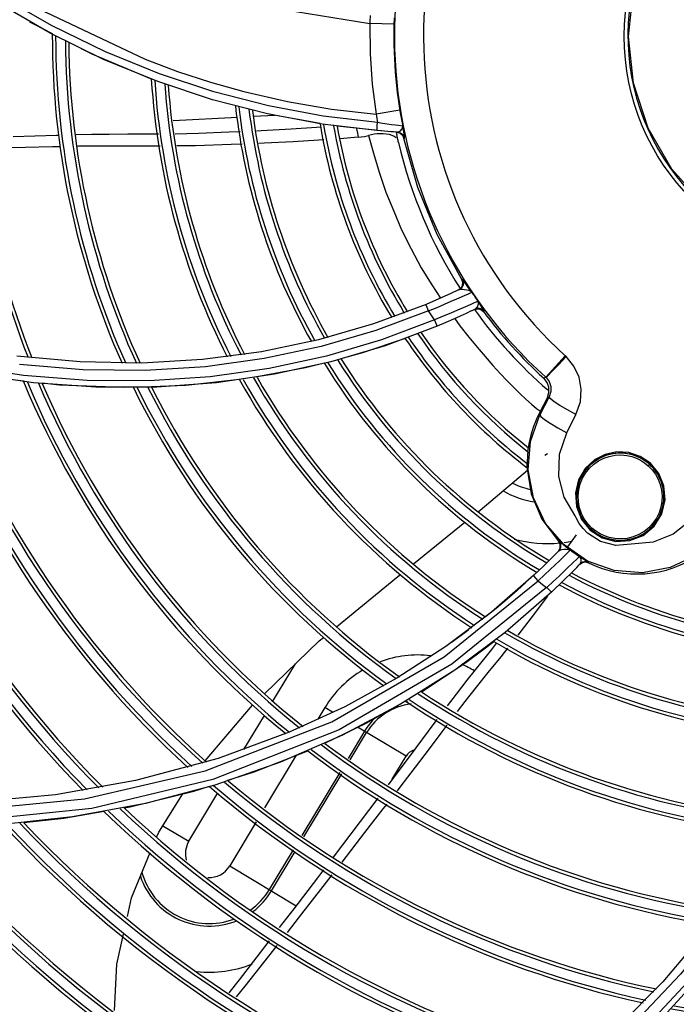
# Model space of a CAD drawing. Extents: x 40.7 to 137.4, y -250.8 to -221.5.
# Tile 134 of 256: x 61.5139 to 61.6123, y -240.2158 to -240.0682. Entities that reach past the tile are written whole.
import ezdxf

# ---------------------------------------------------------------- set-up
doc = ezdxf.new("R2010")
doc.units = 0
doc.header["$MEASUREMENT"] = 0
doc.layers.get('0').update_dxf_attribs({"linetype": 'CONTINUOUS'})

msp = doc.modelspace()

# ---------------------------------------------------------------- linework, layer by layer
at = {"color": 155}
for p, q in [((61.51878095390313, -240.069149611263), (61.51091366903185, -240.0646293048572)), ((61.51610936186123, -240.0689489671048), (61.51542309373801, -240.0685632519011)), ((61.51883105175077, -240.0703391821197), (61.51610936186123, -240.0689489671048)), ((61.57001684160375, -240.0688734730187), (61.56640739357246, -240.0687821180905)), ((61.52487026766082, -240.0734239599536), (61.52130588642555, -240.0716033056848)), ((61.53364452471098, -240.0771152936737), (61.52487026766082, -240.0734239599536)), ((61.53460742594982, -240.077480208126), (61.52648463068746, -240.0741611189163)), ((61.54280196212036, -240.0801992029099), (61.53460742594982, -240.077480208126)), ((61.54301357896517, -240.0790399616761), (61.53485471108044, -240.0763436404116)), ((61.55103717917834, -240.0823273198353), (61.54280196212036, -240.0801992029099)), ((61.55121236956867, -240.0811478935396), (61.54301357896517, -240.0790399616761)), ((61.55940637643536, -240.0826743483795), (61.55121236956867, -240.0811478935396)), ((61.57089703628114, -240.0817968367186), (61.56733360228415, -240.0823785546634)), ((61.54655193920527, -240.0828544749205), (61.5369239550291, -240.0833600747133)), ((61.55217470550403, -240.0825592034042), (61.54898062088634, -240.0827269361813)), ((61.55927640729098, -240.0838727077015), (61.55103717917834, -240.0823273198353)), ((61.56754985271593, -240.0836280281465), (61.55940637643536, -240.0826743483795)), ((61.55896967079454, -240.0843172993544), (61.55841623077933, -240.0843566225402)), ((61.56746329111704, -240.0848414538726), (61.55927640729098, -240.0838727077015)), ((61.56954306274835, -240.0849978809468), (61.5615008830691, -240.0841662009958)), ((61.57147473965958, -240.0850163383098), (61.57132732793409, -240.0841712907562)), ((61.56464385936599, -240.0858450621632), (61.5619446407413, -240.0860483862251)), ((61.56794640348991, -240.0852563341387), (61.56840268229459, -240.0852585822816)), ((61.56840268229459, -240.0852585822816), (61.5688545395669, -240.0852977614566)), ((61.5688545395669, -240.0852977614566), (61.56928959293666, -240.0853774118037)), ((61.57049590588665, -240.0850566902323), (61.56954306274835, -240.0849978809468)), ((61.56994554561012, -240.0850237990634), (61.56962624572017, -240.0850032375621)), ((61.5704959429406, -240.0850567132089), (61.56994554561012, -240.0850237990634)), ((61.57005667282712, -240.0856699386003), (61.57035985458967, -240.0858912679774)), ((61.57038720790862, -240.085050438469), (61.57088958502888, -240.0851912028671)), ((61.5704959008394, -240.0850566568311), (61.57094124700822, -240.0849030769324)), ((61.57088958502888, -240.0851912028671), (61.57128635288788, -240.0855273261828)), ((61.57128635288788, -240.0855273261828), (61.57150755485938, -240.0859993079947)), ((61.57150762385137, -240.0859996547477), (61.5716164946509, -240.0860050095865)), ((61.5797060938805, -240.1087262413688), (61.58007202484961, -240.1084463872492)), ((61.58007202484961, -240.1084463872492), (61.58029030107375, -240.1080441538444)), ((61.580170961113, -240.107154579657), (61.58027532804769, -240.1071049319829)), ((61.58032582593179, -240.1075880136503), (61.580170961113, -240.107154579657)), ((61.58029030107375, -240.1080441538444), (61.58032582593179, -240.1075880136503)), ((61.57483249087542, -240.1108902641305), (61.56692710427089, -240.1138307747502)), ((61.5816234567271, -240.1108511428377), (61.58108732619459, -240.1110863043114)), ((61.58326475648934, -240.1114249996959), (61.58286973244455, -240.1108258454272)), ((61.58220282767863, -240.1115914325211), (61.58158200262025, -240.1118897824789)), ((61.58208705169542, -240.1116474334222), (61.58257776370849, -240.1115380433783)), ((61.58257776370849, -240.1115380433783), (61.58306412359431, -240.1116576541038)), ((61.58306412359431, -240.1116576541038), (61.58344775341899, -240.1119818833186)), ((61.58344775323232, -240.1119818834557), (61.58356370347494, -240.1119255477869)), ((61.56692710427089, -240.1138307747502), (61.55868354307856, -240.1162128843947)), ((61.57652099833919, -240.1141543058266), (61.56870252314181, -240.117099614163)), ((61.55868354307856, -240.1162128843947), (61.55013640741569, -240.1180038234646)), ((61.56870252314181, -240.117099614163), (61.56055505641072, -240.1195166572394)), ((61.52295047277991, -240.1195284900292), (61.51348954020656, -240.1186578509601)), ((61.59277161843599, -240.1218245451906), (61.595703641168, -240.1185885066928)), ((61.53222464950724, -240.119691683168), (61.52295047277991, -240.1195284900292)), ((61.56055505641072, -240.1195166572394), (61.5521203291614, -240.1213721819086)), ((61.51596066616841, -240.1226367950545), (61.50642416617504, -240.1212703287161)), ((61.52532219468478, -240.1233001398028), (61.51596066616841, -240.1226367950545)), ((61.59248329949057, -240.1219637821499), (61.59277161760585, -240.1218245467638)), ((61.59277161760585, -240.1218245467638), (61.59282197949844, -240.1218714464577)), ((61.53448402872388, -240.1232911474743), (61.52532219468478, -240.1233001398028)), ((61.59301592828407, -240.1248781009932), (61.59175266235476, -240.1273580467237)), ((61.59328994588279, -240.1247498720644), (61.59191287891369, -240.1274396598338)), ((61.59301592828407, -240.1248781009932), (61.59328994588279, -240.1247498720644)), ((61.59601513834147, -240.1267238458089), (61.59490540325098, -240.1260719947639)), ((61.59137860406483, -240.1265092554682), (61.59197382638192, -240.1269238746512)), ((61.5917526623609, -240.1273580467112), (61.59191287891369, -240.1274396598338)), ((61.59591948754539, -240.1301292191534), (61.59730760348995, -240.1274178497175)), ((61.59730760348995, -240.1274178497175), (61.59601513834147, -240.1267238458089)), ((61.59257329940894, -240.1281439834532), (61.59343233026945, -240.128724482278)), ((61.59343233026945, -240.128724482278), (61.5945817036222, -240.1294080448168)), ((61.5945817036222, -240.1294080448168), (61.59591948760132, -240.1301292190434)), ((61.5930382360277, -240.1333103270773), (61.59263066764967, -240.133563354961)), ((61.57293444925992, -240.1498092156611), (61.58066801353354, -240.1435671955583)), ((61.60099378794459, -240.1464460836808), (61.59903997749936, -240.1451813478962)), ((61.59922679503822, -240.1442795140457), (61.59956126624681, -240.1446030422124)), ((61.59467058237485, -240.1463776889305), (61.59471338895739, -240.1463339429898)), ((61.59494826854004, -240.1468660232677), (61.59467058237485, -240.1463776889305)), ((61.59494888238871, -240.147425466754), (61.59494826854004, -240.1468660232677)), ((61.59732839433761, -240.1454491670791), (61.59603835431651, -240.1472717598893)), ((61.59467212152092, -240.1479146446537), (61.59494888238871, -240.147425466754)), ((61.59499387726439, -240.1473732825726), (61.59471560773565, -240.1478700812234)), ((61.59901639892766, -240.1493791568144), (61.59551636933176, -240.1469711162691)), ((61.59481983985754, -240.1493389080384), (61.59572124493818, -240.1484515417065)), ((61.59668202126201, -240.1497988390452), (61.59615675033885, -240.1502970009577)), ((61.59762503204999, -240.1489142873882), (61.59668202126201, -240.1497988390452)), ((61.59794219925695, -240.149802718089), (61.59683939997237, -240.1509349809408)), ((61.59789257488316, -240.1498542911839), (61.59827295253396, -240.1495973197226)), ((61.59827295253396, -240.1495973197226), (61.59872386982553, -240.1495180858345)), ((61.59872386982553, -240.1495180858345), (61.59916680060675, -240.1496289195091)), ((61.59916867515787, -240.1496298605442), (61.59921804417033, -240.1495771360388)), ((61.59244562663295, -240.150133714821), (61.59099214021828, -240.151519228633)), ((61.59683939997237, -240.1509349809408), (61.59540850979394, -240.1523602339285)), ((61.57755487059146, -240.1637179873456), (61.59163172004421, -240.1523632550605)), ((61.59099214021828, -240.151519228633), (61.58465996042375, -240.1570379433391)), ((61.59389875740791, -240.1524415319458), (61.59291879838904, -240.1533549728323)), ((61.59540850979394, -240.1523602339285), (61.59368169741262, -240.1540178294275)), ((61.59368168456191, -240.1540177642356), (61.5867134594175, -240.1600873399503)), ((61.59453347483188, -240.1532085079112), (61.59479647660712, -240.1529530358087)), ((61.5853309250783, -240.1564899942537), (61.58375031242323, -240.1577629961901)), ((61.58119542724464, -240.1597412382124), (61.57863669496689, -240.1616104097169)), ((61.5867134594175, -240.1600873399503), (61.57915600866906, -240.165715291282)), ((61.55058936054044, -240.1692734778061), (61.55879638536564, -240.1613576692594)), ((61.55879638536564, -240.1613576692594), (61.55945479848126, -240.1608186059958)), ((61.58541197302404, -240.1616324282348), (61.58463311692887, -240.1626278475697)), ((61.58463311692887, -240.1626278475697), (61.58219533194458, -240.1656921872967)), ((61.56070678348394, -240.1734650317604), (61.57755487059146, -240.1637179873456)), ((61.57412584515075, -240.1689717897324), (61.58078817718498, -240.1645746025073)), ((61.55187857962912, -240.1703928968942), (61.55525528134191, -240.1647731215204)), ((61.57045331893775, -240.16694240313), (61.56263159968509, -240.1712328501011)), ((61.54172175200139, -240.1793316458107), (61.54883091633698, -240.1709917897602)), ((61.56263159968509, -240.1712328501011), (61.55432243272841, -240.1750479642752)), ((61.55967047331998, -240.1713450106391), (61.55861995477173, -240.1730933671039)), ((61.56082819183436, -240.1720404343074), (61.55967056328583, -240.1713448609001)), ((61.54751350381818, -240.1776576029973), (61.55058647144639, -240.1725433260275)), ((61.54173781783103, -240.1808248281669), (61.56070678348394, -240.1734650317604)), ((61.56559013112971, -240.1749016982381), (61.56313447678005, -240.1789885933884)), ((61.57183797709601, -240.1786557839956), (61.5645581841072, -240.1742816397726)), ((61.55432243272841, -240.1750479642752), (61.54367115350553, -240.1789603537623)), ((61.56229028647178, -240.17548322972), (61.55299664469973, -240.1795332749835)), ((61.56345477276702, -240.1791991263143), (61.56591840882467, -240.1750989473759)), ((61.54367115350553, -240.1789603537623), (61.53128874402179, -240.1822922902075)), ((61.55537260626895, -240.1784978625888), (61.55063350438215, -240.1863850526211)), ((61.56976860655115, -240.1820997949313), (61.57183797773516, -240.1786557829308)), ((61.55299664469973, -240.1795332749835), (61.54314419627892, -240.1829624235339)), ((61.53128874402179, -240.1822922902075), (61.51927027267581, -240.1844089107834)), ((61.56188271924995, -240.1810718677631), (61.55620796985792, -240.1905162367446)), ((61.55651710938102, -240.1907453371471), (61.56220100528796, -240.1812857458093)), ((61.54314419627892, -240.1829624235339), (61.53274940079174, -240.1857184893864)), ((61.51927027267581, -240.1844089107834), (61.50801983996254, -240.1854769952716)), ((61.53925839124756, -240.1913964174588), (61.54361873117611, -240.184139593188)), ((61.56762440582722, -240.1849300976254), (61.5608978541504, -240.1937695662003)), ((61.53274940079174, -240.1857184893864), (61.52183632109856, -240.187746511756)), ((61.52955867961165, -240.1863709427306), (61.53047801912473, -240.1862117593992)), ((61.53536481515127, -240.189056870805), (61.53925841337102, -240.1913963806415)), ((61.54936637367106, -240.1884939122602), (61.54540370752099, -240.1950888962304)), ((61.56560933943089, -240.190104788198), (61.56220017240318, -240.194505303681)), ((61.5549028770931, -240.1926882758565), (61.55132329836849, -240.1986456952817)), ((61.5516515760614, -240.1988429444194), (61.55520991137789, -240.1929208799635)), ((61.54540372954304, -240.1950888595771), (61.55534123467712, -240.2010599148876)), ((61.61787976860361, -240.2034667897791), (61.61034430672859, -240.2124740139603)), ((61.61471824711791, -240.2117521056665), (61.60782166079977, -240.2191703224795)), ((61.61034430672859, -240.2124740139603), (61.60149541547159, -240.2213110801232))]:
    msp.add_line(p, q, dxfattribs=at)
at = {"color": 7, "linetype": 'Continuous'}
msp.add_line((61.59585581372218, -240.1187304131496), (61.59570362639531, -240.1185885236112), dxfattribs=at)
at = {"color": 6, "linetype": 'Continuous'}
msp.add_lwpolyline([(61.61641640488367, -240.0959052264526), (61.61166438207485, -240.0906190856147), (61.60812223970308, -240.0844713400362), (61.60593724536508, -240.0777309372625), (61.60519902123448, -240.0707377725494), (61.60592714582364, -240.0636959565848), (61.60811012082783, -240.05693507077), (61.61164998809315, -240.0507798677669), (61.61638498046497, -240.045502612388), (61.6221080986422, -240.0413266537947), (61.62857237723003, -240.0384297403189), (61.63549041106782, -240.0369380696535), (61.64254764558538, -240.0369110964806), (61.64952426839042, -240.038365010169), (61.65605509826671, -240.0412498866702), (61.66183744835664, -240.0454360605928)], dxfattribs=at)
at = {"color": 155}
for points in [[(61.50323690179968, -240.057774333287), (61.51780433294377, -240.0671004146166), (61.5327254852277, -240.0741485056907)], [(61.52955370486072, -240.0580753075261), (61.54133879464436, -240.0630593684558), (61.55347348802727, -240.0666633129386), (61.56640719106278, -240.0687899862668)], [(61.52648463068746, -240.0741611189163), (61.51846083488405, -240.0702309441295), (61.51056505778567, -240.0656785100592)], [(61.53485471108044, -240.0763436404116), (61.52676812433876, -240.0730503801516), (61.51878095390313, -240.069149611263)], [(61.56640705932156, -240.0687899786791), (61.56643060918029, -240.0733361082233), (61.5667399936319, -240.0778720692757), (61.5673339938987, -240.0823795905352)], [(61.5327254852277, -240.0741485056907), (61.53758559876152, -240.0759623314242), (61.54252225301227, -240.0775713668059), (61.54752497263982, -240.0789730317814)], [(61.54752497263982, -240.0789730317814), (61.55403947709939, -240.080470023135), (61.56065082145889, -240.0816081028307), (61.56733538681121, -240.082379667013)], [(61.55894385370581, -240.0837666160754), (61.55173962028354, -240.0824815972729), (61.55140909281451, -240.0823970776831)], [(61.55841623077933, -240.0843566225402), (61.5545861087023, -240.0846078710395), (61.55010071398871, -240.0848649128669), (61.54939591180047, -240.0848986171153)], [(61.56440597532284, -240.0844796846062), (61.56442030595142, -240.0845682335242), (61.56452903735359, -240.0852056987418), (61.56464385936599, -240.0858450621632)], [(61.56746328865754, -240.0848414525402), (61.56746485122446, -240.0847482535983), (61.56748159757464, -240.0844857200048), (61.56751096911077, -240.0840934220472), (61.56754875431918, -240.0836279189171)], [(61.56959726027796, -240.085001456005), (61.56858812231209, -240.0849305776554), (61.56746328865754, -240.0848414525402)], [(61.57132747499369, -240.0841720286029), (61.57068937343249, -240.0840917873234), (61.5702317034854, -240.0840322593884), (61.56966839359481, -240.0839552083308), (61.56901770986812, -240.0838606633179), (61.56830244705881, -240.0837504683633), (61.56754874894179, -240.0836279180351)], [(61.57094124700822, -240.0849030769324), (61.57123339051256, -240.08458192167), (61.5713274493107, -240.0841720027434)], [(61.5198306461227, -240.0855488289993), (61.5194027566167, -240.0855617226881), (61.51294519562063, -240.0857880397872)], [(61.53472052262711, -240.0853791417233), (61.53324360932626, -240.0853927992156), (61.53012736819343, -240.0853958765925), (61.52732802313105, -240.085401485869), (61.52471965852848, -240.0854259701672), (61.52235440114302, -240.0854748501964)], [(61.54694344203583, -240.0850158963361), (61.54527970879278, -240.0850954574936), (61.54070393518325, -240.0852657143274), (61.53720400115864, -240.0853491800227)], [(61.55948819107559, -240.0862221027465), (61.5587402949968, -240.0862749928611), (61.55491817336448, -240.0865110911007), (61.55054331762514, -240.0867347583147), (61.54975326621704, -240.0867673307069)], [(61.56464400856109, -240.0858449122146), (61.56508971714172, -240.0857947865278), (61.56561004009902, -240.0856995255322), (61.56620139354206, -240.0855468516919)], [(61.56620036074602, -240.085544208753), (61.56662855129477, -240.0854310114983), (61.56705903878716, -240.0853454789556), (61.56749730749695, -240.085286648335), (61.56794640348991, -240.0852563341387)], [(61.56620139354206, -240.0855468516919), (61.56693806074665, -240.0882095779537), (61.56781261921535, -240.0910755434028), (61.56877691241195, -240.0940504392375), (61.56999011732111, -240.0968994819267), (61.57115324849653, -240.0997200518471), (61.57259886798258, -240.1025451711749), (61.57410387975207, -240.1053957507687), (61.57567707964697, -240.1079665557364), (61.57697886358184, -240.1099700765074)], [(61.56928959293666, -240.0853774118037), (61.56969448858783, -240.0855003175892), (61.57005667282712, -240.0856699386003)], [(61.5705786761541, -240.0861708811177), (61.57053974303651, -240.0859256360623), (61.57049546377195, -240.0856813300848), (61.57044583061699, -240.0854380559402)], [(61.5716164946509, -240.0860050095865), (61.57139499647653, -240.0855327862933), (61.57099806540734, -240.0851969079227), (61.5704959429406, -240.0850567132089)], [(61.57071191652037, -240.0866245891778), (61.57067313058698, -240.0864714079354), (61.57062873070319, -240.0863202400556), (61.5705786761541, -240.0861708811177)], [(61.57161649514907, -240.0860050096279), (61.57162189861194, -240.0859484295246), (61.57159848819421, -240.0857551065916), (61.57154610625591, -240.0854291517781), (61.57147473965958, -240.0850163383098)], [(61.58017432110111, -240.1071600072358), (61.57650897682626, -240.1004366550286), (61.57360940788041, -240.093356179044), (61.57150754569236, -240.0859993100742)], [(61.5199472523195, -240.0872545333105), (61.5188304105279, -240.0872796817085), (61.51477204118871, -240.0873875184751), (61.51034676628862, -240.0874904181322), (61.50788385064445, -240.0875322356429)], [(61.53495439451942, -240.0871716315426), (61.53072317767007, -240.0871629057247), (61.52666422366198, -240.0871532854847), (61.52273837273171, -240.0871916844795), (61.52249032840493, -240.0871972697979)], [(61.5472791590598, -240.0868693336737), (61.54559017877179, -240.0869389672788), (61.54028498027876, -240.087100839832), (61.53745617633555, -240.0871403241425)], [(61.58027532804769, -240.1071049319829), (61.58043029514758, -240.107538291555), (61.58039507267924, -240.1079942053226), (61.58017733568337, -240.1083962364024), (61.57981213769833, -240.1086760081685)], [(61.58059417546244, -240.107524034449), (61.58042717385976, -240.1072883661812), (61.58031882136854, -240.1071456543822), (61.58027366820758, -240.1071022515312)], [(61.58168089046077, -240.1090713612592), (61.58153999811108, -240.1088766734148), (61.58137864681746, -240.1086501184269), (61.58120027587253, -240.1083968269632), (61.58100482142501, -240.1081163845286), (61.58059417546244, -240.107524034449)], [(61.57981222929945, -240.1086759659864), (61.57842046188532, -240.109324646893), (61.57674660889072, -240.1100740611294), (61.57483249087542, -240.1108902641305)], [(61.57944687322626, -240.1100681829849), (61.58013308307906, -240.1097669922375), (61.58067833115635, -240.1095262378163), (61.58109701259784, -240.1093392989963), (61.58140259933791, -240.1092007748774), (61.58159930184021, -240.1091095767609), (61.58168135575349, -240.1090708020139)], [(61.57981222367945, -240.108675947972), (61.58001468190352, -240.1086238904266), (61.5802900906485, -240.1086180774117)], [(61.5802900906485, -240.1086180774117), (61.58060719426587, -240.1086462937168), (61.58092564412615, -240.1086988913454), (61.58120462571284, -240.1087701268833), (61.58142109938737, -240.1088617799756), (61.58157692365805, -240.1089669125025), (61.58168137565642, -240.109070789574)], [(61.57520683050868, -240.1118638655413), (61.57500541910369, -240.1113688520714), (61.57487107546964, -240.1110186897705), (61.57483244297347, -240.1108902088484)], [(61.57520681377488, -240.1118638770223), (61.57648673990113, -240.1113376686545), (61.57761953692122, -240.1108594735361), (61.57860846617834, -240.1104337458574), (61.57944687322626, -240.1100681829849)], [(61.58108732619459, -240.1110863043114), (61.58039722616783, -240.1113877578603), (61.5795476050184, -240.1117575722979), (61.57854580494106, -240.1121893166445), (61.57739687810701, -240.1126758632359), (61.57609694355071, -240.1132128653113)], [(61.58260060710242, -240.1104112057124), (61.58251898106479, -240.1104494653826), (61.5823263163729, -240.1105379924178), (61.58202996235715, -240.1106712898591), (61.5816234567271, -240.1108511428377)], [(61.58220297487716, -240.1115917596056), (61.58234847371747, -240.1114903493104), (61.58245435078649, -240.1113695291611), (61.58253279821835, -240.1112469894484), (61.58259025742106, -240.1111309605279), (61.58263114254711, -240.1110246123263), (61.58265855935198, -240.1109293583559)], [(61.58286973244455, -240.1108258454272), (61.58263949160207, -240.1104736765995), (61.58259996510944, -240.1104115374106)], [(61.58265855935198, -240.1109293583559), (61.58267480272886, -240.1108449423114), (61.58268216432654, -240.1107704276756), (61.58268260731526, -240.110704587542), (61.5826778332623, -240.1106462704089), (61.58266917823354, -240.11059453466), (61.58265760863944, -240.1105483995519), (61.58264386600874, -240.1105070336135), (61.58262844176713, -240.1104695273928), (61.58261275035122, -240.1104365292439), (61.58260001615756, -240.1104116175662)], [(61.58356370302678, -240.111925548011), (61.58355232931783, -240.1118859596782), (61.5835033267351, -240.1117985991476), (61.58343278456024, -240.1116845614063), (61.58335112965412, -240.1115573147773), (61.58326475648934, -240.1114249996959)], [(61.57520764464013, -240.1118620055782), (61.56730795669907, -240.1148119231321), (61.55909286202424, -240.1172080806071), (61.55057346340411, -240.1190263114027), (61.54176608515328, -240.1202362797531), (61.5326967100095, -240.1208046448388), (61.5233989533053, -240.1206992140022), (61.51389941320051, -240.1198890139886)], [(61.5760971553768, -240.1132114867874), (61.57579722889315, -240.1127638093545), (61.57550053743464, -240.1123141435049), (61.57520764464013, -240.1118620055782)], [(61.58159390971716, -240.1118840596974), (61.58083349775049, -240.1122434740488), (61.57995355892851, -240.1126508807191), (61.57893995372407, -240.1131089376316), (61.577793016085, -240.1136129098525), (61.57652098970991, -240.1141543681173)], [(61.58356370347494, -240.1119255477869), (61.58317975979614, -240.1116011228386), (61.58269326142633, -240.1114816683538), (61.58220282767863, -240.1115914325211)], [(61.5760971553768, -240.1132114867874), (61.56815374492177, -240.1162054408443), (61.55989279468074, -240.1186445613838), (61.55132821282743, -240.1205056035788), (61.54247797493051, -240.1217592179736), (61.53336715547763, -240.1223737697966), (61.52402617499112, -240.1223177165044)], [(61.57652098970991, -240.1141543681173), (61.57645292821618, -240.1140279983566), (61.57629684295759, -240.1136810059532), (61.57609695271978, -240.1132128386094)], [(61.57907083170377, -240.1129786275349), (61.57990000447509, -240.1141063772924), (61.58122880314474, -240.1158089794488), (61.58251042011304, -240.1173298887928), (61.5837061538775, -240.1187236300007), (61.5848409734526, -240.1200355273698), (61.58594461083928, -240.1212606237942), (61.58700210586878, -240.1223732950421), (61.58800091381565, -240.1233811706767), (61.58893643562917, -240.1242941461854), (61.58980383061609, -240.1251216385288), (61.59061455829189, -240.1258697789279), (61.59137860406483, -240.1265092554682)], [(61.57169524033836, -240.115988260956), (61.56531308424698, -240.1181826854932), (61.56206908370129, -240.1190353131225)], [(61.55013640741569, -240.1180038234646), (61.54131537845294, -240.1191730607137), (61.53222464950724, -240.119691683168)], [(61.59282192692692, -240.1218714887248), (61.59306924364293, -240.1216217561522), (61.59369926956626, -240.1209717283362), (61.59466693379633, -240.1199677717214), (61.59585582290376, -240.1187304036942)], [(61.59730760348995, -240.1274178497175), (61.59797398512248, -240.1255129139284), (61.59810929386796, -240.1236246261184), (61.59777192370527, -240.1218032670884), (61.59700536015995, -240.1201457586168), (61.59585581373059, -240.1187304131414)], [(61.52402617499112, -240.1223177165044), (61.51448229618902, -240.1215599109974), (61.50475947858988, -240.1200675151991)], [(61.55957069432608, -240.1196919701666), (61.5567710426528, -240.1204278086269), (61.54947646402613, -240.1217766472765)], [(61.51449593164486, -240.122381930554), (61.51009864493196, -240.1218797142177), (61.50192455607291, -240.120328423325)], [(61.5521203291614, -240.1213721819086), (61.54342408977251, -240.1226391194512), (61.53448402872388, -240.1232911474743)], [(61.5309544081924, -240.1233264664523), (61.52946561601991, -240.1233777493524), (61.51988118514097, -240.1229969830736), (61.51729713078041, -240.1227018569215)], [(61.54686887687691, -240.1221780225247), (61.53882467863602, -240.1230553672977), (61.53367625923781, -240.1232327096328)], [(61.59301593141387, -240.1248781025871), (61.59325654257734, -240.1241215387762), (61.59324224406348, -240.1233307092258), (61.59297586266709, -240.1225860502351), (61.59248329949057, -240.1219637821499)], [(61.59282197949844, -240.1218714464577), (61.59328046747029, -240.122475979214), (61.59353005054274, -240.123200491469), (61.59354208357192, -240.1239616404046), (61.59328994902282, -240.1247498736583)], [(61.59490540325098, -240.1260719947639), (61.59401833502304, -240.1254866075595), (61.59345237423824, -240.1250267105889), (61.59328994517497, -240.1247498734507)], [(61.59551636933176, -240.1469711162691), (61.59275109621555, -240.1437306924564), (61.59092197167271, -240.139891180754), (61.5901483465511, -240.1357109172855), (61.59048351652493, -240.1314651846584), (61.59191287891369, -240.1274396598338)], [(61.59191287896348, -240.1274396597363), (61.59205865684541, -240.1277094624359), (61.59257329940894, -240.1281439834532)], [(61.59720281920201, -240.1425979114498), (61.59554494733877, -240.139813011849), (61.59472804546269, -240.1366763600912), (61.59483073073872, -240.1333734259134), (61.59591948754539, -240.1301292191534)], [(61.5901049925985, -240.1329924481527), (61.59011597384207, -240.1327753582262), (61.59012349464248, -240.1326061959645), (61.59012640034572, -240.1324826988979)], [(61.6084591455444, -240.134718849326), (61.6069201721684, -240.1336773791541), (61.60521481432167, -240.1331068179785), (61.60342574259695, -240.1330069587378), (61.60166224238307, -240.1333860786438), (61.6000652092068, -240.1342173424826), (61.59868143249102, -240.1355203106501), (61.59769593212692, -240.1372080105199), (61.59723189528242, -240.1391539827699), (61.59736895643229, -240.1411937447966), (61.59812989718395, -240.1431307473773), (61.59943967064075, -240.1447381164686)], [(61.60831880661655, -240.1348747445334), (61.60796207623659, -240.1345760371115), (61.60758511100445, -240.1343034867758), (61.60718979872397, -240.1340584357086), (61.60677810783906, -240.1338420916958), (61.60635207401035, -240.1336555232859), (61.60591381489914, -240.1334996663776), (61.60546552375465, -240.1333753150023), (61.60500935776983, -240.1332830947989), (61.6045475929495, -240.1332235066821), (61.60408257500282, -240.1331968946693), (61.60361661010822, -240.1332034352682), (61.60315201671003, -240.1332431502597), (61.60269115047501, -240.1333158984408), (61.60223635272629, -240.1334213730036), (61.60178994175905, -240.1335591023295), (61.6013542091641, -240.1337284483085), (61.60093141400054, -240.1339286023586), (61.60052374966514, -240.1341585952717), (61.60013333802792, -240.1344172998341), (61.59976223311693, -240.1347034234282), (61.59941240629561, -240.1350155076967), (61.59908571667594, -240.1353519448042), (61.59878389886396, -240.1357109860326), (61.59850854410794, -240.1360907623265), (61.59826109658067, -240.1364892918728), (61.59804285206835, -240.1369044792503), (61.59785494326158, -240.1373341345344), (61.59769832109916, -240.137776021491), (61.59757376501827, -240.1382278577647), (61.59748188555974, -240.1386873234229)], [(61.59970892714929, -240.1444509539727), (61.59907898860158, -240.1437952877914), (61.59855136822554, -240.1430580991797), (61.59813466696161, -240.142252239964), (61.59783837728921, -240.1413963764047), (61.59766841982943, -240.1405121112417), (61.5976263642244, -240.1396061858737), (61.59771575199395, -240.1386977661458), (61.59793623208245, -240.1378092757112), (61.59828210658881, -240.1369640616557), (61.59874406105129, -240.1361812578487), (61.59932111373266, -240.1354651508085), (61.59997700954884, -240.1348560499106), (61.60069486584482, -240.1343565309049), (61.60147011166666, -240.1339632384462), (61.60228707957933, -240.1336817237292), (61.60316046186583, -240.1335113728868), (61.60403955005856, -240.1334655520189), (61.60492512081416, -240.1335439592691), (61.60569718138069, -240.1337180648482), (61.60638259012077, -240.1339623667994), (61.60697792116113, -240.1342518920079), (61.60759796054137, -240.1346435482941), (61.60814312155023, -240.1350818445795)], [(61.58996244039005, -240.135256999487), (61.58997418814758, -240.1351427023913), (61.58998661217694, -240.1349794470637), (61.59000113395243, -240.1347664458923)], [(61.59943967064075, -240.1447381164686), (61.60123123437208, -240.1458959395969), (61.60328139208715, -240.1464346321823), (61.60539675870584, -240.146310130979), (61.60737449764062, -240.1455317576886), (61.60902747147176, -240.1441580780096), (61.61017742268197, -240.1423016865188), (61.61067296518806, -240.1401838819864), (61.61048785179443, -240.138094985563), (61.60971002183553, -240.1362296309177), (61.6084591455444, -240.134718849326)], [(61.60814306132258, -240.1350819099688), (61.60818870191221, -240.1350310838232), (61.60823373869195, -240.1349799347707), (61.60827077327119, -240.1349368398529), (61.6082975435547, -240.1349045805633), (61.60831388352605, -240.1348834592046), (61.60831878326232, -240.1348747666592)], [(61.60846789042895, -240.1444670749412), (61.60879485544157, -240.1441306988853), (61.60909698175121, -240.1437716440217), (61.60937266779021, -240.1433917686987), (61.6096204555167, -240.14299304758), (61.60983903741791, -240.142577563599), (61.61002726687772, -240.1421474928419), (61.61018416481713, -240.1417050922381), (61.61030892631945, -240.1412526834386), (61.61040092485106, -240.1407926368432), (61.61045971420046, -240.1403273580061), (61.61048502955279, -240.1398592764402), (61.61047678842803, -240.1393908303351), (61.61043508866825, -240.1389244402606), (61.61036020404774, -240.1384625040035), (61.61025258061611, -240.1380073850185), (61.61011283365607, -240.1375614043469), (61.60994173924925, -240.1371268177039), (61.60974022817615, -240.1367058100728), (61.60950937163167, -240.1363004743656), (61.60925038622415, -240.1359128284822), (61.60896462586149, -240.1355447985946), (61.6086535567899, -240.1351981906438), (61.60831880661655, -240.1348747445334)], [(61.58262749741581, -240.1419856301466), (61.58389702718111, -240.1409609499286), (61.59003851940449, -240.1357589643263)], [(61.58996244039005, -240.135256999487), (61.59057842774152, -240.1393212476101), (61.59218103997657, -240.1431066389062), (61.59466744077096, -240.1463744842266)], [(61.60814312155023, -240.1350818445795), (61.60873598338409, -240.1356925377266), (61.60923899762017, -240.1363741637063), (61.60964581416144, -240.13711651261), (61.60994909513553, -240.1379054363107), (61.61014430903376, -240.1387290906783), (61.61022753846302, -240.1395760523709), (61.61019453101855, -240.1404395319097), (61.61004014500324, -240.1413047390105), (61.60976362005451, -240.1421481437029), (61.60936262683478, -240.1429592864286), (61.60884540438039, -240.1437099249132), (61.6082252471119, -240.1443781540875), (61.6075201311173, -240.144946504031), (61.60674404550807, -240.1454063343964), (61.60590357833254, -240.1457528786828), (61.60499716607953, -240.1459792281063), (61.60406302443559, -240.1460691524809), (61.60311890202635, -240.1460186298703), (61.60229224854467, -240.1458549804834), (61.60155920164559, -240.1456089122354), (61.60091899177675, -240.1453064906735), (61.60026814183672, -240.1448997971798), (61.59970892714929, -240.1444509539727)], [(61.59748188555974, -240.1386873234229), (61.59742312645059, -240.1391520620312), (61.5973977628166, -240.1396196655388), (61.59740589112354, -240.1400877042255), (61.59744742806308, -240.1405537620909), (61.59752211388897, -240.1410154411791), (61.59762951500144, -240.141470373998), (61.59776902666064, -240.1419162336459), (61.59793988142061, -240.142350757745), (61.59814115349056, -240.142771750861), (61.59837176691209, -240.1431770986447), (61.5986304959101, -240.1435647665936), (61.59891599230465, -240.1439328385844), (61.59922679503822, -240.1442795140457)], [(61.6164320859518, -240.1405781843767), (61.61449901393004, -240.143313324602), (61.61190101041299, -240.145354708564), (61.60885593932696, -240.1465659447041), (61.60559181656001, -240.1468711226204)], [(61.62096336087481, -240.1422377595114), (61.6185445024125, -240.1457641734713), (61.61529920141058, -240.1485353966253), (61.61144836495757, -240.1503685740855), (61.60726224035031, -240.1511397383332), (61.60302350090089, -240.1508018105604), (61.59901639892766, -240.1493791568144)], [(61.59733079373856, -240.1428823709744), (61.59728671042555, -240.1427879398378), (61.59724405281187, -240.1426931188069), (61.59720281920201, -240.1425979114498)], [(61.59903997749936, -240.1451813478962), (61.59837268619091, -240.1444932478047), (61.59780203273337, -240.1437263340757), (61.59733079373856, -240.1428823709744)], [(61.59956126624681, -240.1446030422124), (61.59991787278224, -240.1449019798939), (61.60029474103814, -240.1451747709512), (61.60068999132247, -240.1454200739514), (61.60110162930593, -240.1456366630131), (61.60152759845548, -240.145823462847), (61.60196586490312, -240.1459795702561), (61.60241413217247, -240.1461041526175), (61.60287008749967, -240.1461965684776), (61.60333151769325, -240.1462563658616), (61.6037962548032, -240.1462832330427), (61.6042620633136, -240.1462769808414), (61.60472663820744, -240.1462375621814), (61.60518758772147, -240.1461650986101), (61.60564252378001, -240.1460598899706), (61.60608909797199, -240.1459224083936), (61.60652500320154, -240.145753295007), (61.60694799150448, -240.1455533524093), (61.60735586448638, -240.1453235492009), (61.6077464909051, -240.1450650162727), (61.60811781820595, -240.1447790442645), (61.60846789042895, -240.1444670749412)], [(61.59970899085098, -240.1444508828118), (61.59966375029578, -240.1445001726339), (61.59962232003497, -240.1445442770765), (61.59958964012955, -240.1445778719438), (61.59956938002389, -240.1445972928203), (61.59956133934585, -240.1446029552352)], [(61.59471338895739, -240.1463339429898), (61.59498673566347, -240.1468063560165), (61.59499387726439, -240.1473732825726)], [(61.59548381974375, -240.1470072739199), (61.59508526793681, -240.1466563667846), (61.59480565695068, -240.146405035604), (61.59471361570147, -240.1463341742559)], [(61.60559181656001, -240.1468711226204), (61.60325788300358, -240.1470294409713), (61.60099378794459, -240.1464460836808)], [(61.59471559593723, -240.1478700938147), (61.59368991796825, -240.1489084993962), (61.59244562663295, -240.150133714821)], [(61.59471558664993, -240.1478700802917), (61.5949020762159, -240.1477459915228), (61.59516257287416, -240.1476631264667)], [(61.59516257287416, -240.1476631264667), (61.59547987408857, -240.1476107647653), (61.59582176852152, -240.1475899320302), (61.59614324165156, -240.1476287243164), (61.59641327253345, -240.1477503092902)], [(61.59641326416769, -240.1477503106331), (61.59609416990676, -240.1475078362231), (61.59579746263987, -240.1472704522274), (61.59548381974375, -240.1470072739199)], [(61.59572124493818, -240.1484515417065), (61.5960165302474, -240.1481578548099), (61.59622781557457, -240.1479451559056), (61.59636153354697, -240.1478072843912), (61.59641330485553, -240.1477502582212)], [(61.59781847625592, -240.1487284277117), (61.59733878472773, -240.1484188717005), (61.59687018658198, -240.1480926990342), (61.59641326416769, -240.1477503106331)], [(61.59164893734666, -240.1523675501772), (61.5926120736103, -240.1514662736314), (61.59345944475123, -240.1506590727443), (61.59419561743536, -240.1499479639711), (61.59481983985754, -240.1493389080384)], [(61.59781852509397, -240.1487283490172), (61.59776431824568, -240.148781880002), (61.59762503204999, -240.1489142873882)], [(61.59810689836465, -240.1493891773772), (61.59808561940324, -240.1491349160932), (61.5979900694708, -240.1489039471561), (61.59781847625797, -240.1487284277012)], [(61.59874208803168, -240.1492926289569), (61.59832668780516, -240.1490479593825), (61.59781847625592, -240.1487284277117)], [(61.59921804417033, -240.1495771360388), (61.59877288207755, -240.1494657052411), (61.59832226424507, -240.1495453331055), (61.59794235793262, -240.1498025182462)], [(61.59794237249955, -240.1498025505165), (61.59805753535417, -240.1496219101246), (61.59810689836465, -240.1493891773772)], [(61.59921804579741, -240.149577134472), (61.59917759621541, -240.1495446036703), (61.5990261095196, -240.14945500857), (61.59874208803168, -240.1492926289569)], [(61.59615675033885, -240.1502970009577), (61.59476260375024, -240.1516252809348), (61.59389875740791, -240.1524415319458)], [(61.59663616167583, -240.1511395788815), (61.59742568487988, -240.1503369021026), (61.59778714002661, -240.1499619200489)], [(61.56139224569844, -240.1592323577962), (61.57062200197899, -240.1516756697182), (61.57097849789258, -240.1513879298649)], [(61.58981159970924, -240.1526099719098), (61.58848384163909, -240.1538014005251), (61.58700499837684, -240.1550862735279), (61.5853309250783, -240.1564899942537)], [(61.59164841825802, -240.1523680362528), (61.59127538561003, -240.1519490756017), (61.59104716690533, -240.1516507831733), (61.59099208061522, -240.1515191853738)], [(61.59163172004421, -240.1523632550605), (61.5920469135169, -240.1527017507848), (61.59247032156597, -240.1530310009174), (61.592901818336, -240.1533508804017)], [(61.592901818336, -240.1533508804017), (61.57871991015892, -240.1648409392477), (61.56181753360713, -240.1746970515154), (61.54285938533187, -240.1821455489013), (61.52472396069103, -240.186472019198), (61.50461856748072, -240.1885524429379)], [(61.59368169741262, -240.1540178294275), (61.59355734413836, -240.1539574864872), (61.59327534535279, -240.1537131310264), (61.59291847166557, -240.1533552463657)], [(61.5930321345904, -240.1546209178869), (61.59058371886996, -240.1578913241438), (61.58857071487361, -240.1605083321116)], [(61.58465996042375, -240.1570379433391), (61.5778001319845, -240.1621995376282), (61.57045331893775, -240.16694240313)], [(61.58078821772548, -240.1645746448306), (61.58336329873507, -240.1626935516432), (61.58500662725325, -240.1614300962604)], [(61.58705392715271, -240.1624388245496), (61.58601663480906, -240.1637481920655), (61.58411403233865, -240.1661137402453), (61.58235494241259, -240.1683068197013), (61.58065758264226, -240.1704554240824), (61.57950977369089, -240.1719414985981)], [(61.57915600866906, -240.165715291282), (61.57101300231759, -240.1708617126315), (61.56229028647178, -240.17548322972)], [(61.58219533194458, -240.1656921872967), (61.58094849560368, -240.1672620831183), (61.57934024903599, -240.1693180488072), (61.57797844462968, -240.1711000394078)], [(61.55964586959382, -240.1766606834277), (61.56587582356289, -240.1736865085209), (61.57177940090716, -240.1703505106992)], [(61.57644993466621, -240.1731344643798), (61.57613039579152, -240.1735608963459), (61.57228124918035, -240.1787504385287)], [(61.57793106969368, -240.1740072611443), (61.57717383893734, -240.1750038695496), (61.57527449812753, -240.1775199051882), (61.57319583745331, -240.1802658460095), (61.5708906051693, -240.1832786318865), (61.57047667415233, -240.183814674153)], [(61.54513574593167, -240.1822522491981), (61.54908032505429, -240.1809975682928), (61.55708390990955, -240.1778324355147)], [(61.57228124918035, -240.1787504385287), (61.57001522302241, -240.1817742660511), (61.56913669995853, -240.1829338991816)], [(61.48137469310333, -240.186164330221), (61.50344168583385, -240.1869993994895), (61.5236056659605, -240.1850463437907), (61.54173781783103, -240.1808248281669)], [(61.53047801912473, -240.1862117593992), (61.53999756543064, -240.1838865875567), (61.54235488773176, -240.1831367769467)], [(61.53447749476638, -240.1906901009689), (61.53475188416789, -240.1900297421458), (61.53837207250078, -240.1842836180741)], [(61.56893518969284, -240.1858109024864), (61.56835972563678, -240.1865561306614), (61.56560933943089, -240.190104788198)], [(61.52183632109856, -240.187746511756), (61.51043798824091, -240.1889902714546), (61.49859689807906, -240.189394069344)], [(61.5145374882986, -240.1885569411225), (61.52054140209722, -240.1879322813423), (61.52657685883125, -240.1868872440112)], [(61.53005034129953, -240.2026528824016), (61.53066487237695, -240.1998657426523), (61.53349263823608, -240.1930603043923)], [(61.5594391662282, -240.1956866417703), (61.55854513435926, -240.1968616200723), (61.55499210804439, -240.2015174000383), (61.55282546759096, -240.2043435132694)], [(61.56071257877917, -240.196423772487), (61.55936866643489, -240.1981569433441), (61.5558208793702, -240.2027160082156), (61.55398422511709, -240.2050643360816)], [(61.61915438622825, -240.2037241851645), (61.61297496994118, -240.2113332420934), (61.60605523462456, -240.2186831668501), (61.59838714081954, -240.2257206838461), (61.58996597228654, -240.2323875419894), (61.58079409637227, -240.2386238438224), (61.57088956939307, -240.2443734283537)], [(61.52809816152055, -240.2167618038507), (61.5284662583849, -240.2098373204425), (61.52945928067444, -240.2053335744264)], [(61.55131904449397, -240.2063084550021), (61.55110118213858, -240.2065926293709), (61.54681416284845, -240.2121483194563), (61.54527823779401, -240.2141143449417)], [(61.55245403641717, -240.2070208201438), (61.55194312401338, -240.2076740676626), (61.54766518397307, -240.2131052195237), (61.54636047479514, -240.2147403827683)], [(61.61660609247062, -240.2108959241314), (61.60994844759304, -240.2182264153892), (61.60257691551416, -240.2252656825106)]]:
    msp.add_lwpolyline(points, dxfattribs=at)
at = {"color": 6, "linetype": 'Continuous'}
msp.add_circle((61.63913138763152, -240.0706578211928), 0.03459502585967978, dxfattribs=at)
at = {"color": 155}
msp.add_circle((61.60394456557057, -240.1397338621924), 0.006563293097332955, dxfattribs=at)
for centre, radius, start, end in [((61.63913138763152, -240.0706578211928), 0.06904536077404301, 138.1903401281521, 227.8217517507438), ((61.63913138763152, -240.0706578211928), 0.0646785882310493, 138.1906173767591, 227.8217517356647), ((61.63913138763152, -240.0706578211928), 0.1330202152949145, 178.0045902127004, 201.2465731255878), ((61.63913138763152, -240.0706578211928), 0.1325197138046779, 178.031510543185, 201.3604927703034), ((61.63913138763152, -240.0706578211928), 0.07274816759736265, 177.5725429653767, 178.5287491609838), ((61.63913138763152, -240.0706578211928), 0.06913753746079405, 177.7414161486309, 191.2714607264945), ((61.63913138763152, -240.0706578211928), 0.1203360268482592, 179.8813143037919, 204.0582138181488), ((61.63913138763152, -240.0706578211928), 0.1198354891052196, 180.0066166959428, 204.1657089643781), ((61.63913138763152, -240.0706578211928), 0.1183704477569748, 180.3727659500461, 204.4786858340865), ((61.63913138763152, -240.0706578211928), 0.1178699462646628, 180.4976645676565, 204.5850491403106), ((61.63913138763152, -240.0706578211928), 0.1056862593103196, 183.5051574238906, 207.0756487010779), ((61.63913138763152, -240.0706578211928), 0.1051857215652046, 183.6273256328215, 207.1735397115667), ((61.63913138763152, -240.0706578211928), 0.1037206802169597, 183.9842399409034, 207.4578284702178), ((61.63913138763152, -240.0706578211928), 0.1032201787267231, 184.1059613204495, 207.5541870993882), ((61.63913138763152, -240.0706578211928), 0.09347811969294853, 186.4514804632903, 209.3433435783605), ((61.63913138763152, -240.0706578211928), 0.09297758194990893, 186.5707282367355, 209.4304097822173), ((61.63913138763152, -240.0706578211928), 0.09151254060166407, 186.9190015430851, 209.6822150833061), ((61.63913138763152, -240.0706578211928), 0.09101203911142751, 187.0377369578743, 209.767191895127), ((61.63913138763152, -240.0706578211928), 0.07274699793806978, 189.272640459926, 190.270272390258), ((61.63913138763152, -240.0706578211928), 0.0812699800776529, 189.3204464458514, 211.3002438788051), ((61.63913138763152, -240.0706578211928), 0.08076944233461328, 189.4361468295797, 211.3720393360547), ((61.63913138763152, -240.0706578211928), 0.07930440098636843, 189.7737943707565, 211.5777094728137), ((61.63913138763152, -240.0706578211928), 0.07880389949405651, 189.8888002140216, 211.6464065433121), ((61.63913138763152, -240.0706578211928), 0.07025784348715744, 191.8211979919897, 192.1441173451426), ((61.63913138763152, -240.0706578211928), 0.07025784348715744, 193.1357891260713, 212.617815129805), ((61.63913138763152, -240.0706578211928), 0.06910976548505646, 213.7681605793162, 215.1154426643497), ((61.63913138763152, -240.0706578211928), 0.07025784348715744, 215.6924689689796, 229.0340299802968), ((61.63913138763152, -240.0706578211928), 0.06934223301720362, 216.5799309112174, 227.7224558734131), ((61.63913138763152, -240.0706578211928), 0.1618437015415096, 195.9436763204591, 224.3526378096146), ((61.63913138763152, -240.0706578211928), 0.16134316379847, 196.0709753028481, 224.4772513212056), ((61.63913138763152, -240.0706578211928), 0.08076944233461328, 214.0333838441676, 232.5349062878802), ((61.63913138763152, -240.0706578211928), 0.07930440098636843, 214.282853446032, 231.8148297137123), ((61.63913138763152, -240.0706578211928), 0.07880386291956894, 214.3669290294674, 231.5873189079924), ((61.63913138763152, -240.0706578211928), 0.1598781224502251, 196.4428113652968, 224.8410937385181), ((61.63913138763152, -240.0706578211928), 0.1593776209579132, 196.5695976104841, 224.9651029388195), ((61.63913138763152, -240.0706578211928), 0.08127009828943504, 213.9470229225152, 232.8013791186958), ((61.63913138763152, -240.0706578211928), 0.148414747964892, 199.3120170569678, 227.6401345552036), ((61.63913138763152, -240.0706578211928), 0.147914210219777, 199.4355797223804, 227.760293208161), ((61.63913138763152, -240.0706578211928), 0.1464491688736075, 199.7963564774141, 228.1108872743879), ((61.63913138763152, -240.0706578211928), 0.09347823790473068, 211.6882949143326, 239.3433435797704), ((61.63913138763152, -240.0706578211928), 0.09297758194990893, 211.7859855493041, 239.4304097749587), ((61.63913138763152, -240.0706578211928), 0.09151254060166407, 212.0696504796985, 239.6822150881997), ((61.63913138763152, -240.0706578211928), 0.09101200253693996, 212.1657805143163, 239.7671918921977), ((61.63913138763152, -240.0706578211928), 0.145948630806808, 199.9193214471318, 228.230368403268), ((61.63913138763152, -240.0706578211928), 0.1349859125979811, 202.5720335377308, 230.7970522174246), ((61.63913138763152, -240.0706578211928), 0.1344852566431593, 202.6912000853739, 230.9118435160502), ((61.63913138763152, -240.0706578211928), 0.1330202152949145, 203.0389436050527, 231.2465731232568), ((61.63913138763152, -240.0706578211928), 0.1325196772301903, 203.1573979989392, 231.3604927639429), ((61.63913138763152, -240.0706578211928), 0.1056863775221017, 209.1969833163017, 237.0756487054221), ((61.63913138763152, -240.0706578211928), 0.1051857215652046, 209.3028592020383, 237.1735397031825), ((61.63913138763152, -240.0706578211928), 0.1037206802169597, 209.6110419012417, 237.4578284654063), ((61.63913138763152, -240.0706578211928), 0.1032201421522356, 209.7157475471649, 237.5541871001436), ((61.63913138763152, -240.0706578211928), 0.1203361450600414, 205.9804743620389, 234.0582138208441), ((61.63913138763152, -240.0706578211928), 0.1198354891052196, 206.093804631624, 234.1657089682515), ((61.63913138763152, -240.0706578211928), 0.1183704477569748, 206.424208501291, 234.4786858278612), ((61.63913138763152, -240.0706578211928), 0.1178699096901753, 206.5366480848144, 234.5850491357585), ((61.60643811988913, -240.134838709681), 0.0164809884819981, 153.0060445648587, 171.7811748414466), ((61.60643811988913, -240.134838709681), 0.01643714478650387, 173.5507839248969, 179.7481056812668), ((61.59307182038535, -240.1273439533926), 0.01160990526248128, 243.0335176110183, 256.9229939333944), ((61.59307182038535, -240.1273439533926), 0.01330677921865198, 239.8945230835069, 261.2166073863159), ((61.59307182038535, -240.1273439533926), 0.01941084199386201, 255.0375481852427, 275.330514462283), ((61.59307182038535, -240.1273439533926), 0.01941084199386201, 277.2461089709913, 280.9007290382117), ((61.60643811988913, -240.134838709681), 0.0164809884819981, 243.8283741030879, 304.55766740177), ((61.63913138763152, -240.0706578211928), 0.09101200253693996, 242.1657805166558, 269.7671918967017), ((61.63913138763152, -240.0706578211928), 0.09297758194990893, 241.7859855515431, 269.4304097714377), ((61.63913138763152, -240.0706578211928), 0.09151254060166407, 242.0696504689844, 269.6822150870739), ((61.63913138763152, -240.0706578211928), 0.09347823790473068, 241.688294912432, 269.3433435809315), ((61.63913138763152, -240.0706578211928), 0.1037206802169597, 239.6110418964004, 267.4578284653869), ((61.63913138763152, -240.0706578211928), 0.1032201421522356, 239.7157475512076, 267.5541871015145), ((61.63913138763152, -240.0706578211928), 0.1056863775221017, 239.1969833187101, 267.0756487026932), ((61.63913138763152, -240.0706578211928), 0.1051857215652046, 239.3028591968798, 267.1735397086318), ((61.57360268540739, -240.1797159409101), 0.0162533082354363, 83.33990129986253, 110.3992436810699), ((61.57360268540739, -240.1797159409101), 0.0162533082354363, 120.4344885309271, 149.0011702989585), ((61.57360268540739, -240.1797159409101), 0.0162533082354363, 58.58972246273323, 66.07662069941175), ((61.63913138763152, -240.0706578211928), 0.1178699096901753, 236.5366480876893, 264.5850491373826), ((61.63913138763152, -240.0706578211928), 0.1203361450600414, 235.9804743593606, 264.0582138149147), ((61.57360265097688, -240.1797159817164), 0.009347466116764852, 99.32534853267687, 100.8546934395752), ((61.63913138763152, -240.0706578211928), 0.1198354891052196, 236.0938046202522, 264.1657089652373), ((61.63913138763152, -240.0706578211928), 0.1183704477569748, 236.4242085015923, 264.478685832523), ((61.57360258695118, -240.1797160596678), 0.008964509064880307, 96.5578235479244, 148.9995774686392), ((61.57360265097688, -240.1797159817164), 0.009347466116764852, 132.8838280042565, 149.0001908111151), ((61.63913138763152, -240.0706578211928), 0.1349859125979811, 232.5720335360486, 260.7970522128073), ((61.63913138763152, -240.0706578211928), 0.1344852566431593, 232.6912000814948, 260.911857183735), ((61.63913138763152, -240.0706578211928), 0.1330202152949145, 233.0389436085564, 261.2465731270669), ((61.63913138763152, -240.0706578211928), 0.1325196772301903, 233.1573980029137, 261.360492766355), ((61.57360259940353, -240.1797160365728), 0.002058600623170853, 107.9865755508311, 149.0009070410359), ((61.63913138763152, -240.0706578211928), 0.1484148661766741, 229.3120170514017, 257.6401345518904), ((61.63913138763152, -240.0706578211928), 0.147914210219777, 229.4355797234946, 257.760293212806), ((61.63913138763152, -240.0706578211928), 0.1464491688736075, 229.7963564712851, 258.1109297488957), ((61.63913138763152, -240.0706578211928), 0.145948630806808, 229.9193214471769, 258.2303683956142), ((61.63913138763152, -240.0706578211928), 0.1598781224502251, 226.4428113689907, 254.841093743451), ((61.63913138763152, -240.0706578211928), 0.1593775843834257, 226.5695976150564, 254.9651029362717), ((61.63913138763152, -240.0706578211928), 0.1955242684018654, 216.8434200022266, 246.217513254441), ((61.63913138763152, -240.0706578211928), 0.1618438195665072, 225.9436763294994, 254.3526378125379), ((61.63913138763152, -240.0706578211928), 0.16134316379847, 226.0709753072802, 254.4772513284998), ((61.63913138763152, -240.0706578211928), 0.2083655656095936, 214.4462073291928, 241.4670103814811), ((61.63913138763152, -240.0706578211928), 0.1973534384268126, 216.9312869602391, 243.9473339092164), ((61.63913138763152, -240.0706578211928), 0.1969382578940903, 216.7855834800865, 244.7690561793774), ((61.63913138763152, -240.0706578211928), 0.1966431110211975, 216.785016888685, 244.7794647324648), ((61.63913138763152, -240.0706578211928), 0.186260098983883, 219.5896382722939, 248.1055035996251), ((61.63913138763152, -240.0706578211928), 0.1857594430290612, 219.7225194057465, 248.2365964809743), ((61.63913138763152, -240.0706578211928), 0.1842944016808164, 220.1108522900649, 248.619611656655), ((61.63913138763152, -240.0706578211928), 0.1837938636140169, 220.2433301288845, 248.7502442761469), ((61.63913138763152, -240.0706578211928), 0.174051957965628, 222.8005442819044, 251.2683695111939), ((61.63913138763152, -240.0706578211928), 0.1735513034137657, 222.9307999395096, 251.3964415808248), ((61.63913138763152, -240.0706578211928), 0.1720862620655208, 223.3113783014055, 251.7705226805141), ((61.63913138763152, -240.0706578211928), 0.1715857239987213, 223.4411825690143, 251.8980705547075), ((61.63913138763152, -240.0706578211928), 0.1947860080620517, 218.0863084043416, 245.7333316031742), ((61.63913138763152, -240.0706578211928), 0.1947198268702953, 218.1041477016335, 245.7281499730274), ((61.54233107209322, -240.1932426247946), 0.00358463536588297, 149.0006244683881, 196.0283993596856), ((61.54233107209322, -240.1932426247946), 0.00358463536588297, 266.1747876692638, 328.9993723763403), ((61.54233107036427, -240.1932426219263), 0.01087352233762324, 198.1164143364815, 292.2071428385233), ((61.54233106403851, -240.1932426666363), 0.01049052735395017, 195.2685403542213, 290.6385541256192), ((61.54233106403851, -240.1932426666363), 0.01049052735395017, 306.1508680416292, 328.999572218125), ((61.54233107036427, -240.1932426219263), 0.01087352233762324, 307.0135485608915, 328.9993684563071), ((61.54233094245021, -240.1932427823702), 0.01777928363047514, 263.9250247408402, 291.2809887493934), ((61.63913138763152, -240.0706578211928), 0.1484148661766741, 259.3120170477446, 284.3347121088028), ((61.63913138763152, -240.0706578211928), 0.147914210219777, 259.4355797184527, 284.4482788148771)]:
    msp.add_arc(centre, radius, start, end, dxfattribs=at)
at = {"color": 6, "linetype": 'Continuous'}
msp.add_arc((61.63913138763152, -240.0706578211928), 0.03404333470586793, 228.0174060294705, 226.9928736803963, dxfattribs=at)

doc.saveas('drawing.dxf')
